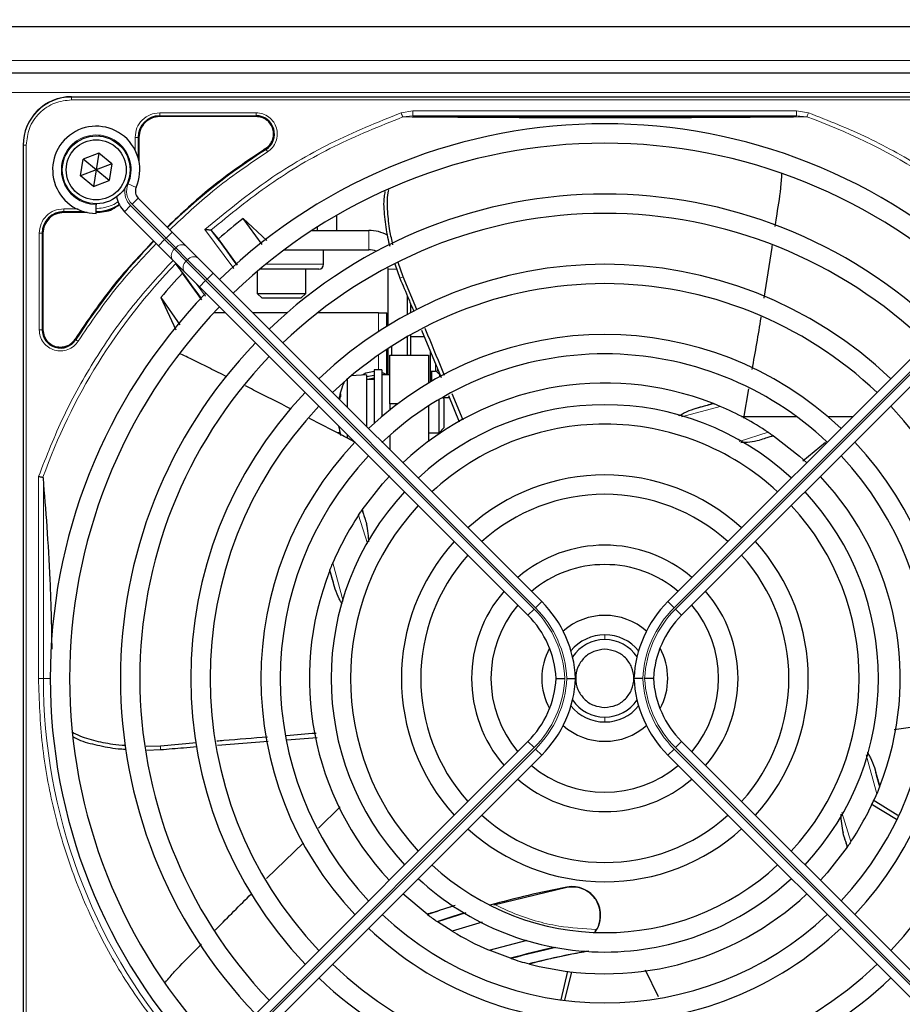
# Paper-space layout 'Blatt3' of a CAD drawing. Header units: millimetres. Extents: x 5 to 418, y 2 to 292.
# Tile 48 of 83: x 104 to 119, y 218 to 235. Entities that reach past the tile are written whole.
import ezdxf

# ---------------------------------------------------------------- set-up
doc = ezdxf.new("R2010")
doc.units = ezdxf.units.MM
doc.layers.add('SLD-0', color=7, linetype='Continuous')
doc.styles.add('SLDTEXTSTYLE0', font='TXT', dxfattribs={"width": 0.605})
doc.dimstyles.new('SLDDIMSTYLE0', dxfattribs={"dimtxt": 3.5, "dimasz": 3.302, "dimexe": 0, "dimexo": 0.0625, "dimgap": 0.875, "dimtad": 1, "dimlfac": 6, "dimrnd": 1e-09, "dimzin": 12, "dimdsep": 46, "dimtxsty": 'SLDTEXTSTYLE0', "dimsah": 1, "dimcen": 0.09, "dimadec": 0, "dimazin": 3, "dimtfac": 1, "dimtofl": 0, "dimtmove": 0, "dimatfit": 3, "dimfxl": 1, "dimfrac": 2, "dimtolj": 1, "dimtzin": 12, "dimarcsym": 0})

# ---------------------------------------------------------------- blocks, each defined once
blk = doc.blocks.new('_D_21')
at = {"layer": 'SLD-0', "color": 7}
for p, q in [((80.73, 233.164), (80.73, 254.994)), ((136.646, 233.164), (136.646, 254.994)), ((80.73, 253.994), (136.646, 253.994))]:
    blk.add_line(p, q, dxfattribs=at)
for points in [[(80.73, 253.994), (84.032, 253.486), (84.032, 254.502)], [(136.646, 253.994), (133.344, 254.502), (133.344, 253.486)]]:
    blk.add_solid(points, dxfattribs=at)
at = {"layer": 'SLD-0', "color": 7, "insert": (102.672, 258.506), "char_height": 3.5, "attachment_point": 1, "style": 'SLDTEXTSTYLE0'}
blk.add_mtext('335,5', dxfattribs=at)

psp = doc.layouts.new('Blatt3')

# ---------------------------------------------------------------- linework, layer by layer
at = {"color": 7, "linetype": 'Continuous', "lineweight": 25}
for p, q in [((81.8547, 234.7185), (135.5214, 234.7185)), ((82.4381, 233.9185), (124.2714, 233.9185)), ((104.5964, 233.5101), (122.9464, 233.5101)), ((107.7734, 233.1677), (106.1131, 233.1677)), ((105.7555, 232.8101), (105.7555, 232.4052)), ((103.7631, 232.6768), (103.7631, 214.3268)), ((105.0666, 232.5369), (104.7971, 232.4335)), ((105.0666, 232.5369), (105.0214, 232.2518)), ((105.2909, 232.3552), (105.0666, 232.5369)), ((104.7519, 232.1484), (104.7971, 232.4335)), ((105.0214, 232.2518), (104.7971, 232.4335)), ((105.2909, 232.3552), (105.0214, 232.2518)), ((105.2909, 232.3552), (105.2457, 232.0701)), ((105.0214, 232.2518), (104.7519, 232.1484)), ((104.9762, 231.9667), (104.7519, 232.1484)), ((105.0214, 232.2518), (104.9762, 231.9667)), ((105.2457, 232.0701), (105.0214, 232.2518)), ((104.9762, 231.9667), (105.2457, 232.0701)), ((106.3283, 231.1806), (105.7431, 231.7658)), ((105.0214, 231.6685), (105.0214, 231.6518)), ((105.0214, 231.5018), (105.0214, 231.6518)), ((104.868, 231.5177), (104.4631, 231.5177)), ((105.5074, 231.5301), (106.0926, 230.9449)), ((109.1577, 231.4709), (109.1577, 231.2101)), ((107.9587, 231.0386), (107.5492, 231.4151)), ((107.8773, 230.9672), (107.5492, 231.4151)), ((108.8222, 231.267), (108.8222, 231.2101)), ((104.1055, 231.1601), (104.1055, 229.4998)), ((106.57, 230.9389), (106.3283, 231.1806)), ((107.007, 231.2065), (106.9928, 231.2132)), ((107.1258, 231.063), (107.007, 231.2065)), ((108.734, 231.2101), (109.7089, 231.2101)), ((106.0926, 230.9449), (106.3343, 230.7032)), ((106.7753, 230.7336), (106.57, 230.9389)), ((107.4542, 230.6128), (107.1258, 231.063)), ((108.2575, 230.8768), (109.7089, 230.8768)), ((108.9339, 230.6268), (108.9339, 230.8768)), ((106.3343, 230.7032), (106.5396, 230.4979)), ((106.399, 230.6268), (106.5074, 230.471)), ((107.0337, 230.4752), (106.7753, 230.7336)), ((110.0422, 230.5435), (110.0404, 230.5785)), ((110.1566, 230.6343), (110.2438, 230.3901)), ((110.3012, 230.4094), (110.2138, 230.6578)), ((106.8369, 230.0122), (106.5074, 230.471)), ((106.5396, 230.4979), (106.798, 230.2395)), ((112.6856, 224.8233), (107.0337, 230.4752)), ((107.7922, 230.5049), (107.7922, 230.1268)), ((108.0337, 230.5435), (107.8377, 230.5435)), ((108.8506, 230.5435), (108.0337, 230.5435)), ((108.6256, 230.1268), (108.6256, 230.5435)), ((110.0422, 229.573), (110.0422, 230.5435)), ((110.5402, 229.8465), (110.3012, 230.4094)), ((114.8572, 224.8233), (120.5091, 230.4752)), ((106.798, 230.2395), (112.4499, 224.5876)), ((120.7448, 230.2395), (115.0929, 224.5876)), ((107.7922, 230.1268), (107.8756, 230.0435)), ((107.7922, 230.1268), (107.8878, 230.1268)), ((107.8878, 230.1268), (108.6256, 230.1268)), ((108.5422, 230.0435), (108.6256, 230.1268)), ((110.3756, 229.7655), (110.3756, 230.0783)), ((106.1305, 230.0557), (106.389, 229.4996)), ((106.1305, 230.0557), (106.4612, 229.5874)), ((107.952, 230.0435), (107.8756, 230.0435)), ((108.5422, 230.0435), (107.952, 230.0435)), ((110.4339, 229.7968), (110.4339, 229.9386)), ((107.244, 229.7935), (107.0477, 229.7935)), ((108.307, 229.7935), (107.7154, 229.7935)), ((109.8797, 229.7935), (108.8303, 229.7935)), ((109.8797, 229.7935), (110.0214, 229.7935)), ((110.0214, 229.5601), (110.0214, 229.7935)), ((110.4339, 229.0601), (110.4339, 229.4169)), ((110.6191, 229.4914), (110.9564, 228.677)), ((110.1089, 229.0601), (110.1089, 229.2213)), ((110.3756, 229.0601), (110.3756, 229.3836)), ((110.6666, 229.3768), (110.4339, 229.3768)), ((110.0214, 228.7268), (110.0214, 229.1643)), ((110.0422, 228.7268), (110.0422, 229.1781)), ((110.0714, 229.0601), (110.7381, 229.0601)), ((110.0714, 228.2268), (110.0714, 229.0601)), ((110.7381, 229.0601), (110.7381, 228.5818)), ((110.7672, 229.1337), (110.7672, 228.5991)), ((109.6714, 228.7268), (109.4089, 228.7071)), ((109.6714, 228.7268), (109.6714, 227.8375)), ((109.8047, 228.7156), (109.6714, 228.6899)), ((109.9381, 228.8101), (109.8047, 228.8101)), ((109.8047, 228.8101), (109.8047, 227.8919)), ((109.9381, 228.8101), (109.9381, 228.0087)), ((110.0714, 228.7268), (109.9381, 228.7268)), ((110.7672, 228.7851), (110.8558, 228.7851)), ((110.7881, 228.7851), (110.7881, 228.6113)), ((110.89, 228.7716), (110.9587, 228.7072)), ((109.3381, 228.6469), (109.3381, 228.1708)), ((109.8047, 228.6435), (109.6714, 228.6435)), ((109.8047, 228.6659), (109.6893, 228.6435)), ((111.3322, 227.9437), (111.1436, 228.3996)), ((116.2437, 228.4833), (116.1568, 227.9788)), ((110.0714, 228.2268), (110.0714, 228.1188)), ((110.2103, 228.2268), (110.0714, 228.2268)), ((110.9214, 227.7268), (110.9214, 228.303)), ((111.0047, 228.3101), (110.9785, 228.3364)), ((111.0988, 228.3268), (110.9881, 228.3268)), ((111.0047, 228.3101), (111.0047, 227.8101)), ((111.0817, 228.3693), (111.2653, 227.9133)), ((115.625, 228.2342), (115.6348, 228.2304)), ((110.7381, 228.1893), (110.7381, 227.5798)), ((116.1226, 228.0077), (117.0684, 228.0077)), ((117.6059, 228.0077), (118.0416, 228.0077)), ((109.2159, 227.7268), (109.1714, 227.7268)), ((109.3381, 227.6994), (109.3381, 227.6324)), ((110.7381, 227.7268), (110.9214, 227.7268)), ((110.9214, 227.7268), (111.0047, 227.8101)), ((110.0714, 227.6831), (110.0714, 227.4375)), ((116.6669, 227.6788), (116.6735, 227.6742)), ((117.5668, 227.5618), (117.178, 227.2363)), ((109.5944, 226.3973), (109.599, 226.4039)), ((109.039, 225.3554), (109.0429, 225.3652)), ((119.267, 222.689), (118.7502, 222.6143)), ((108.3003, 222.4471), (108.8199, 222.4828)), ((106.1295, 222.336), (105.8814, 222.33)), ((105.8928, 222.269), (106.1301, 222.2754)), ((106.7445, 222.3899), (106.1295, 222.336)), ((112.4499, 222.416), (106.798, 216.7641)), ((107.1068, 222.3551), (107.9809, 222.4239)), ((115.0929, 222.416), (120.7448, 216.7641)), ((103.7631, 222.1025), (103.7631, 214.3268)), ((107.0337, 216.5284), (112.6856, 222.1803)), ((120.5091, 216.5284), (114.8572, 222.1803)), ((118.5038, 221.6482), (118.5, 221.6384)), ((108.8455, 220.9271), (109.2172, 221.2889)), ((118.3562, 221.3416), (118.7873, 221.0772)), ((118.8127, 221.1423), (118.3911, 221.4064)), ((107.9517, 220.0573), (108.5858, 220.6744)), ((117.9484, 220.6063), (117.9438, 220.5997)), ((113.1181, 219.9044), (111.8618, 219.5975)), ((110.7131, 219.4425), (110.2973, 219.792)), ((110.7206, 219.4368), (110.7131, 219.4425)), ((111.3804, 219.4668), (110.8946, 219.3119)), ((110.8946, 219.3119), (110.8863, 219.3176)), ((111.1465, 219.1496), (110.8946, 219.3119)), ((111.661, 219.3065), (111.1465, 219.1496)), ((111.7809, 218.8253), (112.4334, 218.9972)), ((112.147, 218.6859), (111.7809, 218.8253)), ((112.1609, 218.6813), (112.147, 218.6859)), ((112.4836, 218.5852), (112.4679, 218.5893)), ((113.1317, 218.4656), (113.0133, 217.9733)), ((113.0819, 217.965), (113.204, 218.4523)), ((114.6961, 218.0249), (114.4705, 218.483))]:
    psp.add_line(p, q, dxfattribs=at)
at = {"color": 7, "linetype": 'Continuous', "lineweight": 18}
for p, q in [((134.5214, 234.1351), (82.8547, 234.1351)), ((82.4381, 233.5851), (124.2714, 233.5851)), ((104.5964, 233.5048), (104.5964, 233.5101)), ((122.9464, 233.5048), (104.5964, 233.5048)), ((104.5964, 233.455), (104.5964, 233.5048)), ((122.9464, 233.455), (104.5964, 233.455)), ((106.1131, 233.2326), (107.7734, 233.2326)), ((106.1131, 233.1827), (107.7734, 233.1827)), ((106.1131, 233.1677), (106.1131, 233.1827)), ((107.7734, 233.1677), (107.7734, 233.1827)), ((110.2683, 233.2338), (110.4704, 233.267)), ((110.2939, 233.1621), (110.4704, 233.1837)), ((110.4704, 233.267), (117.0724, 233.267)), ((110.4704, 233.1837), (117.0724, 233.1837)), ((117.0724, 233.267), (117.2745, 233.2338)), ((117.0724, 233.1837), (117.2487, 233.1622)), ((105.6906, 232.5904), (105.6906, 232.81)), ((105.7406, 232.4647), (105.7406, 232.8101)), ((105.7555, 232.8101), (105.7406, 232.8101)), ((103.7684, 232.6768), (103.7631, 232.6768)), ((103.7684, 232.6768), (103.7684, 214.3268)), ((103.8182, 232.6768), (103.7684, 232.6768)), ((103.8182, 232.6768), (103.8182, 214.3268)), ((107.9428, 232.6039), (107.9348, 232.6165)), ((105.5709, 232.0109), (105.7083, 231.9506)), ((105.637, 231.6598), (105.7431, 231.7658)), ((105.5074, 231.5301), (105.6134, 231.6362)), ((106.1987, 231.051), (105.6134, 231.6362)), ((105.637, 231.6598), (106.2222, 231.0745)), ((104.4631, 231.5327), (104.8085, 231.5327)), ((104.4631, 231.5327), (104.4631, 231.5177)), ((104.4632, 231.5826), (104.7113, 231.5826)), ((104.0406, 229.4998), (104.0406, 231.1601)), ((104.0906, 229.4998), (104.0906, 231.1601)), ((104.1055, 231.1601), (104.0906, 231.1601)), ((106.2222, 231.0745), (106.3283, 231.1806)), ((107.3863, 230.5519), (106.8888, 231.2228)), ((109.7089, 230.8768), (109.7089, 231.2101)), ((106.0926, 230.9449), (106.1987, 231.051)), ((106.2222, 231.0745), (106.1987, 231.051)), ((106.3653, 230.8843), (106.1987, 231.051)), ((106.2222, 231.0745), (106.3889, 230.9079)), ((106.3653, 230.8843), (106.3889, 230.9079)), ((106.5707, 230.6789), (106.3653, 230.8843)), ((106.3889, 230.9079), (106.5943, 230.7025)), ((106.5943, 230.7025), (106.5707, 230.6789)), ((106.904, 230.3456), (106.5707, 230.6789)), ((106.5943, 230.7025), (106.9276, 230.3692)), ((108.0109, 230.6268), (107.9381, 230.6268)), ((108.9339, 230.6268), (108.0109, 230.6268)), ((106.9276, 230.3692), (107.0337, 230.4752)), ((110.0422, 230.5435), (110.189, 230.5435)), ((110.3013, 230.4094), (110.2438, 230.3901)), ((106.7425, 230.295), (106.9006, 230.0794)), ((106.798, 230.2395), (106.904, 230.3456)), ((106.904, 230.3456), (106.9276, 230.3692)), ((112.556, 224.6937), (106.904, 230.3456)), ((106.9276, 230.3692), (112.5796, 224.7172)), ((120.6152, 230.3692), (114.9633, 224.7172)), ((114.9868, 224.6937), (120.6388, 230.3456)), ((109.8797, 229.4701), (109.8797, 229.7935)), ((104.1055, 229.4998), (104.0906, 229.4998)), ((104.6567, 229.3385), (104.6693, 229.3304)), ((109.8797, 228.8101), (109.8797, 229.0679)), ((110.8558, 228.7851), (110.8558, 228.9183)), ((110.89, 228.8358), (110.89, 228.7716)), ((110.9297, 228.7344), (110.9297, 228.6914)), ((115.7589, 228.1796), (115.0935, 228.0029)), ((110.9047, 227.7268), (110.9047, 227.6987)), ((116.0847, 227.5803), (116.5805, 227.7374)), ((104.0287, 223.5018), (104.0287, 226.9752)), ((104.1117, 226.9464), (104.1117, 223.5018)), ((109.6915, 225.8198), (109.5358, 226.3109)), ((109.0937, 225.4893), (109.2685, 224.8309)), ((112.5796, 224.7172), (112.6856, 224.8233)), ((114.9633, 224.7172), (114.8572, 224.8233)), ((112.4499, 224.5876), (112.556, 224.6937)), ((115.0929, 224.5876), (114.9868, 224.6937)), ((113.7714, 224.2518), (113.7714, 224.1685)), ((104.0287, 223.5018), (104.1117, 223.5018)), ((104.1117, 223.5018), (104.2297, 223.5018)), ((113.7714, 222.8351), (113.7714, 222.7518)), ((106.1301, 222.2754), (106.1295, 222.336)), ((106.904, 216.658), (112.556, 222.31)), ((112.5796, 222.2864), (106.9276, 216.6344)), ((112.4499, 222.416), (112.556, 222.31)), ((112.5796, 222.2864), (112.6856, 222.1803)), ((114.9633, 222.2864), (114.8572, 222.1803)), ((114.9633, 222.2864), (120.6152, 216.6344)), ((115.0929, 222.416), (114.9868, 222.31)), ((120.6388, 216.658), (114.9868, 222.31)), ((118.4492, 221.5143), (118.2709, 222.1858)), ((117.8486, 221.1925), (118.007, 220.6927)), ((113.1181, 219.9044), (113.1172, 219.9096))]:
    psp.add_line(p, q, dxfattribs=at)
at = {"color": 7, "linetype": 'Continuous', "lineweight": 25, "flags": 128}
for points in [[(109.8047, 228.782), (109.6601, 228.7519), (109.6008, 228.7215)], [(110.0214, 228.7239), (109.966, 228.7519), (109.9381, 228.7622)], [(109.2106, 228.2983), (109.2166, 228.3202), (109.2243, 228.3464)], [(116.6735, 227.6742), (117.1192, 227.3259), (117.2455, 227.2116)], [(109.599, 226.4039), (109.9473, 226.8496), (110.0714, 226.9863)], [(117.9438, 220.5997), (117.5972, 220.156), (117.4812, 220.0277)], [(110.8863, 219.3176), (111.1603, 219.4085), (111.3452, 219.4667)]]:
    psp.add_lwpolyline(points, dxfattribs=at)
at = {"color": 7, "linetype": 'Continuous', "lineweight": 25}
for radius in [0.5833, 0.5167]:
    psp.add_circle((105.0214, 232.2518), radius, dxfattribs=at)
for centre, radius, start, end in [((104.5964, 232.6768), 0.8333, 90, 180), ((106.1131, 232.8101), 0.3725, 90, 180), ((107.7734, 232.8685), 0.3142, 302.63367, 90), ((105.0214, 232.2518), 0.75, 336.32369, 270), ((113.7714, 223.5018), 9.5417, 46.00085, 133.99915), ((113.7714, 223.5018), 9.2083, 90, 133.96292), ((113.7714, 223.5018), 9.2083, 46.03708, 90), ((113.7714, 223.5018), 10.8083, 122.63367, 134.11645), ((105.8609, 231.8837), 0.1667, 156.32369, 225), ((105.8609, 231.8837), 0.5, 191.42049, 225), ((113.7714, 223.5018), 8.3333, 46.14599, 133.85401), ((105.0131, 232.2601), 0.7275, 270, 303.67329), ((104.4631, 231.1601), 0.3725, 90, 180), ((113.7714, 223.5018), 8, 90, 133.80625), ((113.7714, 223.5018), 8, 46.19375, 90), ((113.7714, 223.5018), 10.0666, 128.17818, 131.31225), ((93.8134, 221.0076), 16.676, 35.2521, 37.70462), ((109.7089, 230.5435), 0.6667, 60.55387, 90), ((113.7714, 223.5018), 10.8083, 135.88355, 147.36633), ((109.7089, 230.5435), 0.3333, 66.75318, 90), ((93.8134, 221.0076), 15.8406, 34.77699, 37.39093), ((108.8506, 230.6268), 0.0833, 270, 0), ((113.7714, 223.5018), 7.125, 46.34037, 133.65963), ((113.7714, 223.5018), 10.0666, 136.18656, 139.37912), ((113.7714, 223.5018), 6.7917, 90, 133.59383), ((113.7714, 223.5018), 6.7917, 46.40617, 90), ((113.7714, 223.5018), 9.5417, 136.00085, 223.99915), ((113.7714, 223.5018), 9.2083, 136.03708, 223.96292), ((104.4047, 229.4998), 0.3142, 180, 327.36633), ((113.7714, 223.5018), 5.9167, 46.61418, 133.38582), ((113.7714, 223.5018), 8.3333, 136.14599, 223.85401), ((113.7714, 223.5018), 5.5833, 90, 133.35898), ((113.7714, 223.5018), 5.5833, 46.71058, 90), ((113.7714, 223.5018), 8, 136.19375, 223.80625), ((110.8558, 228.7351), 0.05, 46.84761, 90), ((110.5069, 228.0601), 1.3333, 155.87653, 169.13393), ((113.7714, 223.5018), 5.0825, 68.61111, 133.12079), ((113.7714, 223.5018), 7.125, 136.34037, 223.65963), ((110.108, 228.1023), 0.9321, 161.44893, 167.14761), ((109.5687, 228.3726), 0.3454, 175.64305, 184.35695), ((113.7714, 223.5018), 4.7083, 47.02859, 132.97141), ((111.2772, 243.4598), 15.8406, 284.73484, 285.96759), ((113.7714, 223.5018), 6.7917, 136.40617, 223.59383), ((113.7714, 223.5018), 5.0825, 56.44769, 66.98022), ((113.7714, 223.5018), 6.7917, 316.40617, 43.59383), ((113.7714, 223.5018), 4.375, 90, 132.81678), ((113.7714, 223.5018), 4.375, 47.18322, 90), ((110.5069, 228.0601), 1.3333, 189.20642, 196.63216), ((113.7714, 223.5018), 5.9167, 136.61418, 223.38582), ((113.7714, 223.5018), 5.9167, 316.61418, 43.38582), ((113.7714, 223.5018), 5.5833, 136.71058, 223.28942), ((113.7714, 223.5018), 5.5833, 316.71058, 43.28942), ((113.7714, 223.5018), 3.5, 47.7294, 132.2706), ((113.7714, 223.5018), 5.0825, 338.61111, 43.12079), ((113.7714, 223.5018), 4.7083, 137.02859, 222.97141), ((113.7714, 223.5018), 4.7083, 317.02859, 42.97141), ((113.7714, 223.5018), 3.1667, 90, 131.98304), ((113.7714, 223.5018), 3.1667, 48.01696, 90), ((113.7714, 223.5018), 4.375, 137.18322, 222.81678), ((113.7714, 223.5018), 4.375, 317.18322, 42.81678), ((113.7714, 223.5018), 5.0825, 146.44769, 156.98022), ((113.7714, 223.5018), 3.5, 137.7294, 222.2706), ((113.7714, 223.5018), 3.5, 317.7294, 42.2706), ((113.7714, 223.5018), 2.2917, 49.17065, 130.82935), ((113.7714, 223.5018), 3.1667, 138.01696, 221.98304), ((113.7714, 223.5018), 3.1667, 318.01696, 41.98304), ((113.7714, 223.5018), 5.0825, 158.61111, 223.12079), ((93.8134, 221.0076), 15.8406, 14.73484, 15.96759), ((113.7714, 223.5018), 1.9583, 90, 130.11786), ((113.7714, 223.5018), 1.9583, 49.88214, 90), ((113.7714, 223.5018), 2.2917, 139.17065, 220.82935), ((113.7714, 223.5018), 2.2917, 319.17065, 40.82935), ((111.2714, 223.4091), 2, 2.65732, 45), ((116.2714, 223.4091), 2, 135, 177.34268), ((113.7714, 223.5018), 1.9583, 139.88214, 220.11786), ((113.7714, 223.5018), 1.9583, 319.88214, 40.11786), ((111.2714, 223.4091), 1.6667, 3.18929, 45), ((113.7714, 223.5018), 1.0833, 48.58903, 131.41097), ((116.2714, 223.4091), 1.6667, 135, 176.81071), ((113.7714, 223.5018), 0.75, 90, 140.86857), ((113.7714, 223.5018), 0.6667, 90, 146.2548), ((113.7714, 223.5018), 0.75, 39.13143, 90), ((113.7714, 223.5018), 0.6667, 33.7452, 90), ((113.7714, 223.5018), 1.0833, 151.29385, 208.70615), ((113.7714, 223.5018), 1.0833, 331.29385, 28.70615), ((111.2714, 223.5945), 1.6667, 315, 356.81071), ((111.2714, 223.5945), 2, 315, 357.34268), ((116.2714, 223.5945), 2, 182.65732, 225), ((116.2714, 223.5945), 1.6667, 183.18929, 225), ((113.7714, 223.5018), 0.6667, 213.7452, 270), ((113.7714, 223.5018), 0.6667, 270, 326.2548), ((113.7714, 223.5018), 0.75, 219.13143, 320.86857), ((113.7714, 223.5018), 1.0833, 228.58903, 270), ((113.7714, 223.5018), 1.0833, 270, 311.41097), ((113.7714, 223.5018), 1.9583, 229.88214, 310.11786), ((133.7294, 225.9961), 15.8406, 194.73484, 195.96759), ((113.7714, 223.5018), 2.2917, 229.17065, 270), ((113.7714, 223.5018), 2.2917, 270, 310.82935), ((113.7714, 223.5018), 5.0825, 326.44769, 336.98022), ((113.7714, 223.5018), 3.1667, 228.01696, 311.98304), ((113.7714, 223.5018), 3.5, 227.7294, 270), ((113.7714, 223.5018), 3.5, 270, 312.2706), ((113.7714, 223.5018), 4.375, 227.18322, 312.81678), ((113.7714, 223.5018), 4.7083, 227.02859, 270), ((116.2657, 203.5438), 16.6659, 100.88967, 105.56108), ((113.2099, 219.4275), 0.4909, 322.71206, 100.88967), ((113.7714, 223.5018), 4.7083, 270, 312.97141), ((113.7714, 223.5018), 5.0825, 255.32235, 313.12079), ((116.2657, 203.5438), 16.8325, 107.65463, 109.2337), ((113.7714, 223.5018), 5.5833, 226.71058, 313.28942), ((113.7714, 223.5018), 5.0825, 233.11197, 235.41226), ((113.7714, 223.5018), 5.9167, 226.61418, 270), ((113.7714, 223.5018), 5.0825, 238.90506, 246.94357), ((113.7714, 223.5018), 5.9167, 270, 313.38582), ((116.2657, 203.5438), 15.6923, 102.34899, 105.21644), ((116.2657, 203.5438), 15.6841, 102.27781, 105.17181), ((116.2657, 203.5438), 15.5175, 100.44251, 104.16656), ((113.7714, 223.5018), 6.7917, 226.40617, 313.59383), ((113.7714, 223.5018), 5.0825, 251.52584, 255.13904), ((113.7714, 223.5018), 7.125, 226.34037, 270), ((113.7714, 223.5018), 7.125, 270, 313.65963)]:
    psp.add_arc(centre, radius, start, end, dxfattribs=at)
at = {"color": 7, "linetype": 'Continuous', "lineweight": 18}
for centre, radius, start, end in [((104.5964, 232.6768), 0.828, 90, 180), ((113.7714, 223.5018), 10.2672, 45.92524, 70.20345), ((105.0214, 232.2518), 0.6, 336.32369, 270), ((105.8609, 231.8837), 0.35, 170.36291, 225), ((105.8609, 231.8837), 0.3167, 156.32369, 225), ((106.4959, 230.8274), 0.1339, 56.42175, 143.04947), ((106.4458, 230.7773), 0.1339, 126.95053, 213.57825), ((106.7013, 230.622), 0.1339, 56.42175, 143.04947), ((113.7714, 223.5018), 10.2672, 135.92524, 160.30502), ((106.6512, 230.5719), 0.1339, 126.95053, 213.57825), ((111.2772, 243.4598), 16.676, 288.00213, 288.8569), ((93.8134, 221.0076), 16.676, 18.00213, 18.8569), ((111.2714, 223.4091), 1.8167, 2.92572, 45), ((111.2714, 223.4091), 1.85, 2.87296, 45), ((116.2714, 223.4091), 1.85, 135, 177.12704), ((116.2714, 223.4091), 1.8167, 135, 177.07428), ((113.7714, 223.5018), 9.6597, 180, 220.62439), ((111.2714, 223.5945), 1.8167, 315, 357.07428), ((111.2714, 223.5945), 1.85, 315, 357.12704), ((116.2714, 223.5945), 1.85, 182.87296, 225), ((116.2714, 223.5945), 1.8167, 182.92572, 225), ((133.7294, 225.9961), 16.676, 198.00213, 198.8569)]:
    psp.add_arc(centre, radius, start, end, dxfattribs=at)
for points, knots in [([(104.5964, 233.455), (104.4985, 233.4446), (104.3479, 233.4286), (104.1667, 233.3316), (104.0421, 233.2311), (103.9416, 233.1065), (103.8446, 232.9253), (103.8286, 232.7747), (103.8182, 232.6768)], [0, 0, 0, 0, 0.2394568, 0.3683607, 0.5, 0.6316393, 0.7605432, 1, 1, 1, 1]), ([(105.6906, 232.81), (105.697, 232.8654), (105.7096, 232.9761), (105.8073, 233.1158), (105.947, 233.2135), (106.0577, 233.2262), (106.1131, 233.2326)], [0, 0, 0, 0, 0.2499998, 0.4999995, 0.7499998, 1, 1, 1, 1]), ([(106.1131, 233.2326), (106.1131, 233.2263), (106.1131, 233.2136), (106.1131, 233.1974), (106.1131, 233.1858), (106.1131, 233.1837), (106.1131, 233.1827)], [0, 0, 0, 0, 0.24999742, 0.49999828, 0.74999914, 1, 1, 1, 1]), ([(110.2683, 233.2338), (109.8607, 233.0693), (109.045, 232.7401), (107.9063, 232.0624), (107.2279, 231.5026), (106.8888, 231.2228)], [0, 0, 0, 0, 0.3332246, 0.6667857, 1, 1, 1, 1]), ([(106.9928, 231.2132), (107.325, 231.4838), (107.9895, 232.0252), (109.1015, 232.6816), (109.8965, 233.002), (110.2939, 233.1621)], [0, 0, 0, 0, 0.3333334, 0.6666667, 1, 1, 1, 1]), ([(107.7734, 233.2326), (107.8114, 233.2291), (107.8894, 233.222), (107.9957, 233.1648), (108.0785, 233.0787), (108.1286, 232.9724), (108.1437, 232.8559), (108.1204, 232.7388), (108.0617, 232.6333), (107.9998, 232.5852), (107.9697, 232.5618)], [0, 0, 0, 0, 0.1217125, 0.2499998, 0.3782872, 0.4999997, 0.6217122, 0.7499998, 0.8782874, 1, 1, 1, 1]), ([(110.2939, 233.1621), (110.2927, 233.1658), (110.2901, 233.1731), (110.2838, 233.1906), (110.2764, 233.2112), (110.271, 233.2263), (110.2683, 233.2338)], [0, 0, 0, 0, 0.25, 0.5, 0.75, 1, 1, 1, 1]), ([(110.2939, 233.1621), (110.5094, 233.1603), (110.9104, 233.157), (111.5172, 233.153), (112.1691, 233.1489), (112.9317, 233.1481), (113.7297, 233.1458), (114.4308, 233.1474), (114.9963, 233.1485), (115.5358, 233.15), (116.081, 233.1532), (116.6622, 233.1574), (117.0452, 233.1605), (117.2487, 233.1622)], [0, 0, 0, 0, 0.1054719, 0.1963571, 0.2752888, 0.387443, 0.5077236, 0.5879672, 0.6632165, 0.7350379, 0.8122986, 0.9002709, 1, 1, 1, 1]), ([(120.9684, 230.925), (120.7153, 231.1589), (120.1877, 231.6466), (119.2891, 232.2708), (118.3136, 232.8232), (117.6202, 233.0972), (117.2745, 233.2338)], [0, 0, 0, 0, 0.2353986, 0.4907622, 0.7461259, 1, 1, 1, 1]), ([(107.9697, 232.5618), (107.6496, 232.3454), (107.0536, 231.9424), (106.5304, 231.449), (106.2883, 231.2206)], [0, 0, 0, 0, 0.5371744, 1, 1, 1, 1]), ([(107.9697, 232.5618), (107.9663, 232.5671), (107.9595, 232.5778), (107.9508, 232.5914), (107.9445, 232.6013), (107.9434, 232.603), (107.9428, 232.6039)], [0, 0, 0, 0, 0.24999109, 0.49999406, 0.74999703, 1, 1, 1, 1]), ([(105.0131, 231.5826), (105.0976, 231.5926), (105.2275, 231.608), (105.353, 231.6673), (105.3923, 231.6998), (105.3964, 231.7033)], [0, 0, 0, 0, 0.6241676, 0.9601677, 1, 1, 1, 1]), ([(106.0526, 230.9849), (105.8242, 230.7428), (105.3308, 230.2196), (104.9278, 229.6236), (104.7114, 229.3035)], [0, 0, 0, 0, 0.4628256, 1, 1, 1, 1]), ([(104.0287, 226.9752), (104.1653, 227.3237), (104.4393, 228.0228), (104.9938, 229.0062), (105.6214, 229.9121), (106.1126, 230.4437), (106.3483, 230.6988)], [0, 0, 0, 0, 0.2538298, 0.5091701, 0.7645104, 1, 1, 1, 1]), ([(104.7114, 229.3035), (104.688, 229.2734), (104.6399, 229.2115), (104.5344, 229.1528), (104.4173, 229.1295), (104.3008, 229.1446), (104.1945, 229.1947), (104.1085, 229.2775), (104.0512, 229.3838), (104.0441, 229.4618), (104.0406, 229.4998)], [0, 0, 0, 0, 0.1217127, 0.2499999, 0.378287, 0.4999997, 0.6217125, 0.7499999, 0.8782872, 1, 1, 1, 1]), ([(104.7114, 229.3035), (104.7061, 229.3069), (104.6954, 229.3137), (104.6818, 229.3224), (104.6719, 229.3287), (104.6702, 229.3298), (104.6693, 229.3304)], [0, 0, 0, 0, 0.25, 0.5, 0.75, 1, 1, 1, 1]), ([(106.3731, 217.1626), (106.1354, 217.4598), (105.6579, 218.0567), (105.079, 219.0547), (104.6113, 220.1141), (104.2771, 221.223), (104.0674, 222.3575), (104.0416, 223.1215), (104.0287, 223.5018)], [0, 0, 0, 0, 0.1653003, 0.3320617, 0.5, 0.6679268, 0.834694, 1, 1, 1, 1]), ([(111.8882, 219.6039), (111.9836, 219.5588), (112.3318, 219.3941), (112.915, 219.2237), (113.409, 219.1947), (113.6233, 219.1821)], [0, 0, 0, 0, 0.17597311, 0.64250348, 1, 1, 1, 1])]:
    psp.add_open_spline(points, degree=3, knots=knots, dxfattribs=at)
at = {"color": 7, "linetype": 'Continuous', "lineweight": 25}
for points in [[(106.1131, 233.1677), (106.0662, 233.1623), (105.9725, 233.1515), (105.8543, 233.0689), (105.7717, 232.9507), (105.7609, 232.857), (105.7555, 232.8101)], [(107.9348, 232.6165), (107.9601, 232.6363), (108.0109, 232.676), (108.0583, 232.7621), (108.0777, 232.8572), (108.0655, 232.954), (108.0236, 233.042), (107.9559, 233.1117), (107.8696, 233.1587), (107.8055, 233.1647), (107.7734, 233.1677)], [(104.4631, 231.5177), (104.4162, 231.5123), (104.3225, 231.5015), (104.2043, 231.4189), (104.1217, 231.3007), (104.1109, 231.207), (104.1055, 231.1601)], [(104.1055, 229.4998), (104.11, 229.4606), (104.119, 229.3822), (104.1882, 229.2833), (104.2871, 229.2141), (104.3655, 229.2051), (104.4047, 229.2006)], [(104.4047, 229.2006), (104.4297, 229.2024), (104.4797, 229.206), (104.5497, 229.2349), (104.6117, 229.2783), (104.6417, 229.3184), (104.6567, 229.3385)], [(113.7714, 224.0018), (113.706, 223.9943), (113.5751, 223.9793), (113.4086, 223.8636), (113.2974, 223.6984), (113.2584, 223.5018), (113.2974, 223.3053), (113.4086, 223.14), (113.5751, 223.0244), (113.706, 223.0093), (113.7714, 223.0018)], [(113.7714, 223.0018), (113.8368, 223.0093), (113.9677, 223.0244), (114.1342, 223.14), (114.2454, 223.3053), (114.2844, 223.5018), (114.2454, 223.6984), (114.1342, 223.8636), (113.9677, 223.9793), (113.8368, 223.9943), (113.7714, 224.0018)]]:
    psp.add_open_spline(points, degree=3, dxfattribs=at)
at = {"color": 7, "linetype": 'Continuous', "lineweight": 18}
for points in [[(107.7734, 233.2326), (107.7734, 233.2263), (107.7734, 233.2136), (107.7734, 233.1974), (107.7734, 233.1858), (107.7734, 233.1837), (107.7734, 233.1827)], [(110.4704, 233.1837), (110.4704, 233.1851), (110.4704, 233.1879), (110.4704, 233.2073), (110.4704, 233.2346), (110.4704, 233.2562), (110.4704, 233.267)], [(117.0724, 233.267), (117.0724, 233.2562), (117.0724, 233.2346), (117.0724, 233.2073), (117.0724, 233.1879), (117.0724, 233.1851), (117.0724, 233.1837)], [(117.2745, 233.2338), (117.2718, 233.2263), (117.2663, 233.2112), (117.2589, 233.1906), (117.2526, 233.1731), (117.25, 233.1658), (117.2487, 233.1622)], [(105.6906, 232.81), (105.697, 232.81), (105.7096, 232.8101), (105.7258, 232.8101), (105.7375, 232.8101), (105.7395, 232.8101), (105.7406, 232.8101)], [(104.0406, 231.1601), (104.047, 231.2154), (104.0597, 231.3262), (104.1574, 231.4659), (104.2971, 231.5636), (104.4078, 231.5762), (104.4632, 231.5826)], [(104.4631, 231.5327), (104.4631, 231.5337), (104.4631, 231.5358), (104.4631, 231.5474), (104.4632, 231.5636), (104.4632, 231.5763), (104.4632, 231.5826)], [(104.0406, 231.1601), (104.047, 231.1601), (104.0596, 231.1601), (104.0758, 231.1601), (104.0875, 231.1601), (104.0895, 231.1601), (104.0906, 231.1601)], [(104.0406, 229.4998), (104.047, 229.4998), (104.0596, 229.4998), (104.0758, 229.4998), (104.0875, 229.4998), (104.0895, 229.4998), (104.0906, 229.4998)]]:
    psp.add_open_spline(points, degree=3, dxfattribs=at)
at = {"color": 7, "linetype": 'Continuous', "lineweight": 25}
for points, knots in [([(110.4704, 233.1837), (110.664, 233.1812), (111.0306, 233.1765), (111.5929, 233.1709), (112.0907, 233.1668), (112.5492, 233.1641), (113.1234, 233.1617), (113.782, 233.1605), (114.4694, 233.1619), (115.0229, 233.1642), (115.6266, 233.168), (116.3234, 233.1743), (116.8115, 233.1804), (117.0724, 233.1837)], [0, 0, 0, 0, 0.0997395, 0.1888341, 0.2689825, 0.3274726, 0.3897121, 0.5145235, 0.5996364, 0.6761984, 0.7501396, 0.8664184, 1, 1, 1, 1]), ([(107.9348, 232.6165), (107.6118, 232.3981), (107.0119, 231.9925), (106.4854, 231.4958), (106.2424, 231.2665)], [0, 0, 0, 0, 0.5384941, 1, 1, 1, 1]), ([(116.813, 232.1805), (116.8074, 232.0986), (116.7902, 231.845), (116.7361, 231.5452), (116.704, 231.3253), (116.6967, 231.2754)], [0, 0, 0, 0, 0.2694316, 0.8343784, 1, 1, 1, 1]), ([(109.9885, 231.8764), (109.9829, 231.8475), (109.9565, 231.7111), (109.9798, 231.4431), (110.0143, 231.1571), (110.058, 230.9877), (110.0713, 230.9362)], [0, 0, 0, 0, 0.0993349, 0.4683362, 0.8380654, 1, 1, 1, 1]), ([(110.1274, 230.9638), (110.1083, 231.0433), (110.0625, 231.233), (110.0342, 231.5326), (110.027, 231.7718), (110.0507, 231.8923), (110.0542, 231.9099)], [0, 0, 0, 0, 0.2494142, 0.5955254, 0.940844, 1, 1, 1, 1]), ([(105.0131, 231.5177), (105.1125, 231.5251), (105.2637, 231.5363), (105.382, 231.6269), (105.4224, 231.6579)], [0, 0, 0, 0, 0.6579201, 1, 1, 1, 1]), ([(106.9928, 231.2132), (106.9879, 231.2136), (106.9773, 231.2146), (106.9544, 231.2166), (106.9247, 231.2197), (106.9022, 231.2217), (106.8888, 231.2228)], [0, 0, 0, 0, 0.2042629, 0.4391303, 0.6662593, 1, 1, 1, 1]), ([(106.0067, 231.0308), (105.7774, 230.7878), (105.2807, 230.2613), (104.8751, 229.6615), (104.6567, 229.3385)], [0, 0, 0, 0, 0.46150588, 1, 1, 1, 1]), ([(116.6483, 230.95), (116.6465, 230.9382), (116.6015, 230.6355), (116.5534, 230.3334), (116.5071, 230.043)], [0, 0, 0, 0, 0.0391373, 1, 1, 1, 1]), ([(110.2437, 230.3901), (110.2956, 230.2683), (110.376, 230.0792), (110.4544, 229.8892), (110.4824, 229.8216)], [0, 0, 0, 0, 0.6439191, 1, 1, 1, 1]), ([(116.4567, 229.7198), (116.4562, 229.7168), (116.4093, 229.4156), (116.3551, 229.1156), (116.3015, 228.8187)], [0, 0, 0, 0, 0.0101346, 1, 1, 1, 1]), ([(111.0146, 228.7114), (110.9199, 228.943), (110.8094, 229.2131), (110.6952, 229.4816), (110.6789, 229.5197)], [0, 0, 0, 0, 0.8577803, 1, 1, 1, 1]), ([(107.2686, 228.6921), (107.171, 228.7403), (106.9477, 228.8504), (106.6865, 228.9858), (106.5173, 229.0616), (106.476, 229.08)], [0, 0, 0, 0, 0.3700834, 0.8464301, 1, 1, 1, 1]), ([(108.3735, 228.1343), (108.159, 228.245), (107.8981, 228.3796), (107.6351, 228.51), (107.5882, 228.5332)], [0, 0, 0, 0, 0.8219275, 1, 1, 1, 1]), ([(115.3062, 228.1401), (115.3575, 228.1542), (115.4528, 228.1804), (115.5554, 228.2108), (115.6146, 228.2294), (115.6216, 228.2327), (115.625, 228.2342)], [0, 0, 0, 0, 0.3307022, 0.6139144, 0.8132321, 1, 1, 1, 1]), ([(115.7589, 228.1796), (115.7397, 228.1876), (115.7062, 228.2017), (115.6701, 228.2163), (115.651, 228.2239), (115.6419, 228.2276), (115.6362, 228.2298), (115.6353, 228.2302), (115.6348, 228.2304)], [0, 0, 0, 0, 0.3633999, 0.6355937, 0.7425433, 0.8401304, 0.9217759, 1, 1, 1, 1]), ([(115.0488, 228.0196), (115.0502, 228.0204), (115.0699, 228.0325), (115.0995, 228.0495), (115.1823, 228.0959), (115.2493, 228.1198), (115.3062, 228.1401)], [0, 0, 0, 0, 0.0158659, 0.235633, 0.3512574, 1, 1, 1, 1]), ([(109.4826, 227.563), (109.3969, 227.6087), (109.1349, 227.7486), (108.8697, 227.8822), (108.6913, 227.9721)], [0, 0, 0, 0, 0.327387, 1, 1, 1, 1]), ([(116.5805, 227.7374), (116.5925, 227.7294), (116.6152, 227.7143), (116.6398, 227.6975), (116.654, 227.6877), (116.6613, 227.6827), (116.6659, 227.6795), (116.6666, 227.679), (116.6669, 227.6788)], [0, 0, 0, 0, 0.2946555, 0.558446, 0.6795519, 0.7970431, 0.8989768, 1, 1, 1, 1]), ([(116.1134, 227.5615), (116.165, 227.564), (116.2759, 227.5695), (116.3769, 227.5895), (116.4309, 227.6002)], [0, 0, 0, 0, 0.4656162, 1, 1, 1, 1]), ([(116.6735, 227.6742), (116.6695, 227.6735), (116.6613, 227.672), (116.6125, 227.6573), (116.5368, 227.6335), (116.4672, 227.6116), (116.4309, 227.6002)], [0, 0, 0, 0, 0.222031, 0.4518514, 0.7146841, 1, 1, 1, 1]), ([(104.0287, 226.9752), (104.0381, 226.9736), (104.0541, 226.9708), (104.076, 226.967), (104.0935, 226.964), (104.1012, 226.9626), (104.1049, 226.962)], [0, 0, 0, 0, 0.2928137, 0.5029902, 0.7622823, 1, 1, 1, 1]), ([(104.1117, 226.9464), (104.1112, 226.9505), (104.1104, 226.9563), (104.1076, 226.9609), (104.1057, 226.9616), (104.1049, 226.962)], [0, 0, 0, 0, 0.5518909, 0.7844787, 1, 1, 1, 1]), ([(104.2626, 224.0066), (104.2599, 224.1812), (104.2536, 224.5941), (104.2252, 225.3112), (104.1784, 226.1334), (104.1341, 226.6732), (104.1117, 226.9464)], [0, 0, 0, 0, 0.154893, 0.36625, 0.6792339, 1, 1, 1, 1]), ([(109.5358, 226.3109), (109.5438, 226.3229), (109.5589, 226.3456), (109.5757, 226.3702), (109.5855, 226.3844), (109.5905, 226.3917), (109.5937, 226.3963), (109.5942, 226.397), (109.5944, 226.3973)], [0, 0, 0, 0, 0.2946555, 0.558446, 0.6795519, 0.7970431, 0.8989768, 1, 1, 1, 1]), ([(109.599, 226.4039), (109.5997, 226.3999), (109.6012, 226.3917), (109.6159, 226.3429), (109.6397, 226.2672), (109.6616, 226.1976), (109.6731, 226.1613)], [0, 0, 0, 0, 0.222031, 0.4518514, 0.7146841, 1, 1, 1, 1]), ([(109.7113, 225.8493), (109.7089, 225.8991), (109.7034, 226.008), (109.6838, 226.1073), (109.6731, 226.1613)], [0, 0, 0, 0, 0.45638063, 1, 1, 1, 1]), ([(109.1331, 225.0366), (109.119, 225.0879), (109.0928, 225.1832), (109.0624, 225.2858), (109.0438, 225.345), (109.0405, 225.352), (109.039, 225.3554)], [0, 0, 0, 0, 0.3307022, 0.6139144, 0.8132321, 1, 1, 1, 1]), ([(109.0429, 225.3652), (109.0432, 225.3662), (109.044, 225.3682), (109.0494, 225.3817), (109.0597, 225.4076), (109.0753, 225.4458), (109.0878, 225.4755), (109.0937, 225.4893)], [0, 0, 0, 0, 0.1219236, 0.242905, 0.4347035, 0.7362806, 1, 1, 1, 1]), ([(109.2505, 224.7844), (109.2398, 224.8025), (109.2235, 224.8303), (109.1775, 224.9127), (109.1535, 224.9797), (109.1331, 225.0366)], [0, 0, 0, 0, 0.2194905, 0.337599, 1, 1, 1, 1]), ([(112.9355, 223.5018), (112.9359, 223.5018), (112.9367, 223.5018), (112.9432, 223.5018), (112.9536, 223.5018), (112.9676, 223.5018), (112.9851, 223.5018), (113.0053, 223.5018), (113.028, 223.5018), (113.049, 223.5018), (113.0674, 223.5018), (113.0785, 223.5018), (113.0847, 223.5018), (113.0857, 223.5018)], [0, 0, 0, 0, 0.1056469, 0.2143595, 0.3200059, 0.4287119, 0.5344375, 0.6432206, 0.7490982, 0.8580392, 0.9220434, 0.9867022, 1, 1, 1, 1]), ([(113.1191, 223.5018), (113.1201, 223.5018), (113.1313, 223.5018), (113.1591, 223.5018), (113.2004, 223.5018), (113.2384, 223.5018), (113.2643, 223.5018), (113.2676, 223.5018), (113.2693, 223.5018)], [0, 0, 0, 0, 0.0134637, 0.1420894, 0.3567824, 0.5712534, 0.785625, 1, 1, 1, 1]), ([(114.4237, 223.5018), (114.4227, 223.5018), (114.4166, 223.5018), (114.4055, 223.5018), (114.3873, 223.5018), (114.3663, 223.5018), (114.3438, 223.5018), (114.3234, 223.5018), (114.306, 223.5018), (114.2918, 223.5018), (114.2815, 223.5018), (114.2748, 223.5018), (114.274, 223.5018), (114.2736, 223.5018)], [0, 0, 0, 0, 0.0134205, 0.077283, 0.1417958, 0.2476476, 0.3565616, 0.4623038, 0.5711052, 0.676797, 0.7855504, 0.8912423, 1, 1, 1, 1]), ([(114.6073, 223.5018), (114.6057, 223.5018), (114.6023, 223.5018), (114.5765, 223.5018), (114.5385, 223.5018), (114.4972, 223.5018), (114.4693, 223.5018), (114.4582, 223.5018), (114.4571, 223.5018)], [0, 0, 0, 0, 0.2142846, 0.4285638, 0.6430003, 0.8577462, 0.9866594, 1, 1, 1, 1]), ([(105.5204, 222.3448), (105.4487, 222.3505), (105.2636, 222.3652), (104.9787, 222.4293), (104.7448, 222.4982), (104.6339, 222.5604), (104.6148, 222.5711)], [0, 0, 0, 0, 0.2229805, 0.5752039, 0.9266147, 1, 1, 1, 1]), ([(104.6279, 222.497), (104.6565, 222.481), (104.7796, 222.4125), (105.0449, 222.3521), (105.3158, 222.2959), (105.4799, 222.2856), (105.5214, 222.2829)], [0, 0, 0, 0, 0.1133293, 0.487265, 0.870227, 1, 1, 1, 1]), ([(107.9705, 222.4902), (107.7191, 222.4716), (107.4273, 222.4499), (107.1359, 222.4242), (107.0956, 222.4206)], [0, 0, 0, 0, 0.86185123, 1, 1, 1, 1]), ([(108.807, 222.5557), (108.8046, 222.5555), (108.6331, 222.5432), (108.4617, 222.5292), (108.2927, 222.5155)], [0, 0, 0, 0, 0.0138467, 1, 1, 1, 1]), ([(106.1301, 222.2754), (106.2619, 222.2871), (106.4684, 222.3053), (106.6751, 222.3213), (106.7499, 222.3271)], [0, 0, 0, 0, 0.6383857, 1, 1, 1, 1]), ([(118.2864, 222.2289), (118.2881, 222.2261), (118.3012, 222.2048), (118.3191, 222.1737), (118.3654, 222.0909), (118.3894, 222.0239), (118.4097, 221.967)], [0, 0, 0, 0, 0.03339311, 0.24923791, 0.36281443, 1, 1, 1, 1]), ([(118.4097, 221.967), (118.4238, 221.9157), (118.45, 221.8204), (118.4804, 221.7178), (118.499, 221.6586), (118.5023, 221.6516), (118.5038, 221.6482)], [0, 0, 0, 0, 0.33070217, 0.61391441, 0.81323212, 1, 1, 1, 1]), ([(118.5, 221.6384), (118.4998, 221.638), (118.4994, 221.6371), (118.4972, 221.6313), (118.4935, 221.6222), (118.4859, 221.6031), (118.4713, 221.567), (118.4572, 221.5335), (118.4492, 221.5143)], [0, 0, 0, 0, 0.0782241, 0.1598696, 0.2574567, 0.3644063, 0.6366001, 1, 1, 1, 1]), ([(117.8307, 221.1645), (117.8334, 221.1113), (117.8389, 220.9988), (117.8591, 220.8963), (117.8698, 220.8423)], [0, 0, 0, 0, 0.4731314, 1, 1, 1, 1]), ([(117.9438, 220.5997), (117.9431, 220.6037), (117.9416, 220.6119), (117.9269, 220.6607), (117.9031, 220.7364), (117.8812, 220.806), (117.8698, 220.8423)], [0, 0, 0, 0, 0.222031, 0.4518514, 0.7146841, 1, 1, 1, 1]), ([(118.007, 220.6927), (117.999, 220.6807), (117.9839, 220.658), (117.9671, 220.6334), (117.9573, 220.6192), (117.9523, 220.6119), (117.9491, 220.6073), (117.9486, 220.6066), (117.9484, 220.6063)], [0, 0, 0, 0, 0.2946555, 0.558446, 0.6795519, 0.7970431, 0.8989768, 1, 1, 1, 1]), ([(113.608, 219.1513), (113.6094, 219.1526), (113.6559, 219.1981), (113.6939, 219.3309), (113.7003, 219.5206), (113.6256, 219.7023), (113.4896, 219.8391), (113.3095, 219.919), (113.1819, 219.9093), (113.1181, 219.9044)], [0, 0, 0, 0, 0.0048673, 0.1707228, 0.3365782, 0.5024337, 0.6682891, 0.8341446, 1, 1, 1, 1]), ([(107.0696, 219.1706), (107.0768, 219.178), (107.283, 219.3882), (107.4914, 219.5962), (107.6925, 219.7969)], [0, 0, 0, 0, 0.0349628, 1, 1, 1, 1]), ([(111.1954, 219.5944), (111.1387, 219.5766), (111.0142, 219.5374), (110.8541, 219.4854), (110.7594, 219.4551), (110.7207, 219.4436), (110.7156, 219.4429), (110.7131, 219.4425)], [0, 0, 0, 0, 0.2427641, 0.5327395, 0.7781205, 0.8898616, 1, 1, 1, 1]), ([(106.2142, 218.2739), (106.2653, 218.335), (106.4268, 218.5281), (106.645, 218.7371), (106.8002, 218.896), (106.8353, 218.9319)], [0, 0, 0, 0, 0.2637609, 0.8334884, 1, 1, 1, 1]), ([(113.4967, 218.8073), (113.3844, 218.7881), (113.125, 218.7436), (112.8236, 218.6737), (112.6212, 218.6236), (112.5395, 218.6021), (112.4918, 218.5887), (112.4863, 218.5863), (112.4836, 218.5852)], [0, 0, 0, 0, 0.2817478, 0.6508379, 0.767384, 0.8662532, 0.9356002, 1, 1, 1, 1])]:
    psp.add_open_spline(points, degree=3, knots=knots, dxfattribs=at)

# ---------------------------------------------------------------- dimensions: what is measured, and where the dimension line sits
at = {"layer": 'SLD-0', "color": 7}
dim = psp.add_linear_dim(base=(136.6464, 253.9945), p1=(80.7297, 233.1643), p2=(136.6464, 233.1643), dimstyle='SLDDIMSTYLE0', dxfattribs=at)
dim.commit()
dim.dimension.update_dxf_attribs({"geometry": '_D_21', "text_midpoint": (108.6881, 253.9945), "dimtype": 160})

doc.saveas('drawing.dxf')
